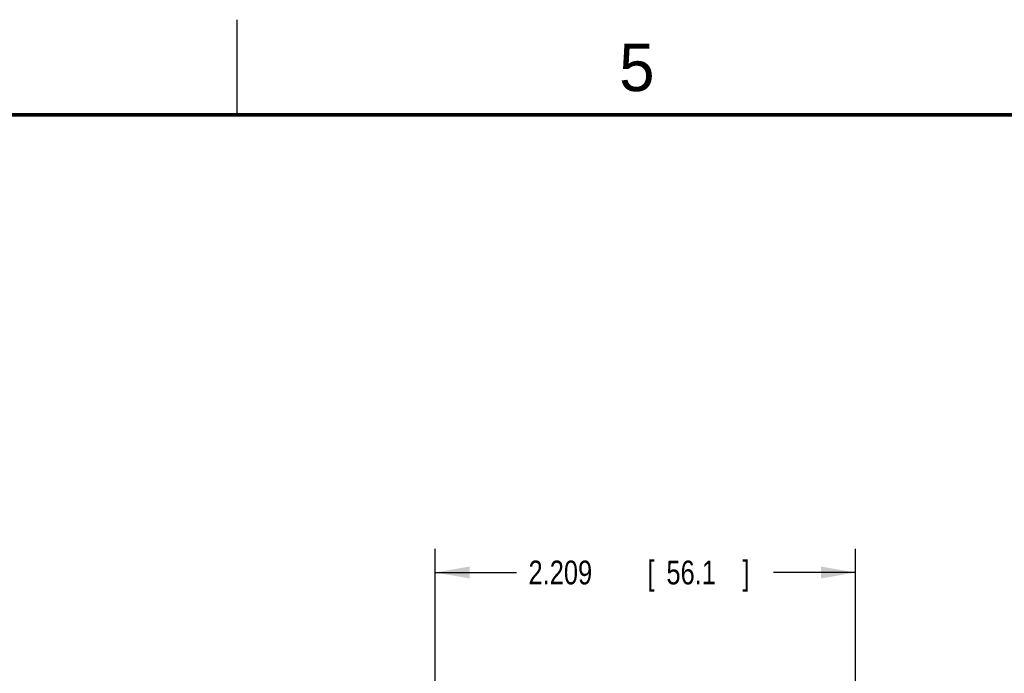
# Model space of a CAD drawing. Header units: inches. Extents: x 0 to 34, y 0 to 22.
# Tile 92 of 152: x 11.6 to 16.8, y 18.6 to 22. Entities that reach past the tile are written whole.
import ezdxf

# ---------------------------------------------------------------- set-up
doc = ezdxf.new("R2010")
doc.units = ezdxf.units.IN
doc.header["$LTSCALE"] = 1.87
doc.header["$MEASUREMENT"] = 0
doc.layers.get('0').update_dxf_attribs({"linetype": 'CONTINUOUS'})
doc.layers.add('DIMENSIONS', color=7, linetype='CONTINUOUS')
doc.styles.get("Standard").update_dxf_attribs({"font": 'txt', "width": 0.8})
doc.dimstyles.new('DIMSTYLE_1', dxfattribs={"dimtxt": 0.125, "dimasz": 0.18, "dimexe": 0.18, "dimexo": 0.0625, "dimgap": 0.09, "dimtad": 0, "dimtih": 1, "dimtoh": 1, "dimdec": 3, "dimzin": 4, "dimdsep": 46, "dimtxsty": 'STANDARD', "dimblk": '_FILLED', "dimblk1": '_FILLED', "dimblk2": '_FILLED', "dimcen": 0.09, "dimadec": 0, "dimazin": 0, "dimtp": 0.01, "dimtm": 0.01, "dimtfac": 1, "dimtdec": 3, "dimtofl": 0, "dimtmove": 0, "dimatfit": 3, "dimldrblk": '_FILLED', "dimfxl": 1, "dimtolj": 1, "dimtzin": 4, "dimarcsym": 0})

# ---------------------------------------------------------------- blocks, each defined once
blk = doc.blocks.new('_FILLED')
at = {"color": 0, "linetype": 'BYBLOCK'}
blk.add_solid([(0, 0), (-1, 0.174), (-1, -0.174)], dxfattribs=at)
blk = doc.blocks.new('*D11')
at = {"layer": 'DIMENSIONS', "color": 2, "linetype": 'CONTINUOUS'}
for p, q in [((13.7908, 17.5131), (13.7908, 19.2191)), ((15.9994, 16.7964), (15.9994, 19.2191)), ((13.7908, 19.0941), (14.2186, 19.0941)), ((15.9994, 19.0941), (15.5686, 19.0941))]:
    blk.add_line(p, q, dxfattribs=at)
at = {"layer": 'DIMENSIONS', "color": 2, "linetype": 'CONTINUOUS', "xscale": 0.18, "yscale": 0.18, "zscale": 0.18, "rotation": 180}
blk.add_blockref('_FILLED', (13.7908, 19.0941), dxfattribs=at)
at = {"layer": 'DIMENSIONS', "color": 2, "linetype": 'CONTINUOUS', "xscale": 0.18, "yscale": 0.18, "zscale": 0.18}
blk.add_blockref('_FILLED', (15.9994, 19.0941), dxfattribs=at)
at = {"layer": 'DIMENSIONS', "color": 2, "linetype": 'CONTINUOUS', "width": 0.8}
for s, p in [('2.209', (14.2811, 19.0316)), ('[', (14.9061, 19.0316)), ('56.1', (15.0061, 19.0316)), (']', (15.4061, 19.0316))]:
    blk.add_text(s, height=0.125, dxfattribs=at).set_placement(p)

msp = doc.modelspace()

# ---------------------------------------------------------------- linework, layer by layer
at = {"color": 2, "linetype": 'CONTINUOUS'}
msp.add_line((12.75, 21.5), (12.75, 22), dxfattribs=at)
at = {"color": 7, "linetype": 'CONTINUOUS', "const_width": 0.02}
msp.add_lwpolyline([(33.5, 21.5), (0.5, 21.5)], dxfattribs=at)

# ---------------------------------------------------------------- texts
at = {"color": 2, "linetype": 'CONTINUOUS'}
msp.add_text('5', height=0.25, dxfattribs=at).set_placement((14.7577, 21.6247))

# ---------------------------------------------------------------- dimensions: what is measured, and where the dimension line sits
at = {"layer": 'DIMENSIONS', "color": 2, "linetype": 'CONTINUOUS'}
dim = msp.add_linear_dim(base=(15.9994, 19.0941), p1=(13.7908, 17.5131), p2=(15.9994, 16.7964), dimstyle='DIMSTYLE_1', dxfattribs=at)
dim.commit()
dim.dimension.update_dxf_attribs({"geometry": '*D11', "text_midpoint": (14.8936, 19.0941), "dimtype": 160})

doc.saveas('drawing.dxf')
